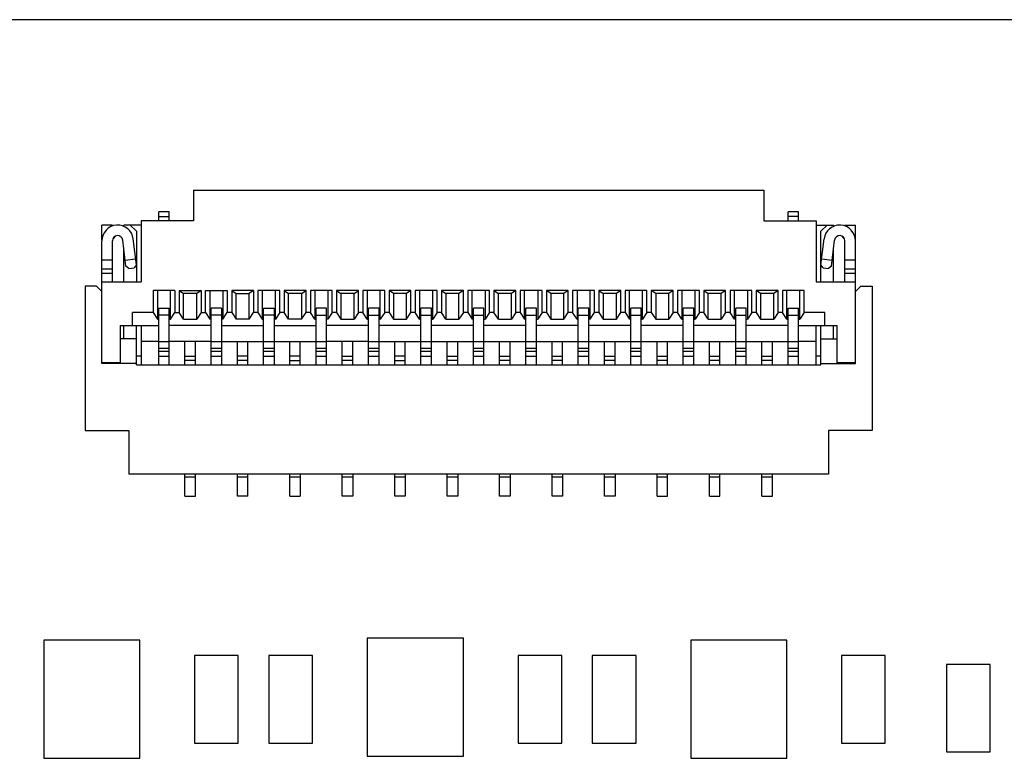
# Model space of a CAD drawing. Header units: millimetres. Extents: x 440 to 595, y -43 to 361.
# Tile 45 of 47: x 536 to 547, y 344 to 353. Entities that reach past the tile are written whole.
import ezdxf

# ---------------------------------------------------------------- set-up
doc = ezdxf.new("R2010")
doc.units = ezdxf.units.MM
doc.header["$LTSCALE"] = 16.335
doc.layers.add('01 实线', color=7, linetype='CONTINUOUS')

msp = doc.modelspace()

# ---------------------------------------------------------------- linework, layer by layer
at = {"layer": '01 实线', "linetype": 'Continuous'}
for p, q in [((575.9216, 352.6371), (459.9216, 352.6371)), ((537.8366, 350.6871), (537.8366, 350.3371)), ((537.8366, 350.6871), (544.3566, 350.6871)), ((544.3566, 350.6871), (544.3566, 350.3371)), ((537.4366, 350.3371), (537.4366, 350.4371)), ((537.5566, 350.4371), (537.4366, 350.4371)), ((537.4366, 350.3871), (537.5566, 350.3871)), ((537.5566, 350.3371), (537.5566, 350.4371)), ((544.6366, 350.3371), (544.6366, 350.4371)), ((544.7566, 350.4371), (544.6366, 350.4371)), ((544.7566, 350.3871), (544.6366, 350.3871)), ((544.7566, 350.3371), (544.7566, 350.4371)), ((536.7866, 350.1178), (536.7866, 350.2871)), ((536.9066, 350.2871), (536.7866, 350.2871)), ((536.9066, 350.2754), (536.9066, 350.2871)), ((537.0366, 350.2716), (537.0366, 350.2871)), ((537.2366, 350.2871), (537.0366, 350.2871)), ((537.1816, 350.2171), (537.1116, 350.2871)), ((537.2366, 350.3371), (537.2366, 349.6371)), ((537.8366, 350.3371), (537.2366, 350.3371)), ((544.3566, 350.3371), (544.9566, 350.3371)), ((544.9566, 350.3371), (544.9566, 349.6371)), ((544.9566, 350.2871), (545.1566, 350.2871)), ((545.0816, 350.2871), (545.0116, 350.2171)), ((545.1566, 350.2716), (545.1566, 350.2871)), ((545.2866, 350.2871), (545.2866, 350.2754)), ((545.2866, 350.2871), (545.4066, 350.2871)), ((545.4066, 350.1178), (545.4066, 350.2871)), ((536.9391, 350.1596), (536.9141, 350.1346)), ((537.1816, 350.2171), (537.1816, 349.6371)), ((545.0116, 349.6371), (545.0116, 350.2171)), ((545.2791, 350.1346), (545.2541, 350.1596)), ((536.7906, 350.1371), (536.7866, 350.1371)), ((536.7866, 348.7038), (536.7866, 350.1071)), ((536.9066, 349.6371), (536.9066, 350.1071)), ((537.0621, 349.8169), (537.0262, 350.1143)), ((537.1813, 349.8313), (537.1453, 350.1287)), ((545.0119, 349.8313), (545.0479, 350.1287)), ((545.1311, 349.8169), (545.167, 350.1143)), ((545.2866, 349.6371), (545.2866, 350.1071)), ((545.4066, 350.1371), (545.4026, 350.1371)), ((545.4066, 348.7038), (545.4066, 350.1071)), ((537.0366, 349.6371), (537.0366, 350.028)), ((545.1566, 349.6371), (545.1566, 350.028)), ((536.9066, 349.8871), (536.7866, 349.8871)), ((537.0537, 349.8864), (537.1729, 349.9008)), ((537.0955, 349.7907), (537.0621, 349.8169)), ((537.1813, 349.8313), (537.1551, 349.7979)), ((545.0381, 349.7979), (545.0119, 349.8313)), ((545.0204, 349.9008), (545.1395, 349.8864)), ((545.1311, 349.8169), (545.0977, 349.7907)), ((545.4066, 349.8871), (545.2866, 349.8871)), ((536.7866, 349.7871), (536.9066, 349.7871)), ((536.7866, 349.7371), (536.9066, 349.7371)), ((537.0955, 349.7907), (537.1551, 349.7979)), ((545.0381, 349.7979), (545.0977, 349.7907)), ((545.2866, 349.7871), (545.4066, 349.7871)), ((545.2866, 349.7371), (545.4066, 349.7371)), ((536.7866, 349.6371), (537.2366, 349.6371)), ((544.9566, 349.6371), (545.4066, 349.6371)), ((536.5966, 349.5871), (536.5966, 347.9371)), ((536.7266, 349.5871), (536.5966, 349.5871)), ((536.7866, 349.5271), (536.7266, 349.5871)), ((537.3716, 349.5371), (537.3716, 349.2871)), ((537.6216, 349.5371), (537.3716, 349.5371)), ((537.4216, 349.5371), (537.4216, 349.2121)), ((537.5716, 349.2121), (537.5716, 349.5371)), ((537.6216, 349.5371), (537.6216, 349.2871)), ((537.6716, 349.5371), (537.6716, 349.2871)), ((537.6716, 349.5371), (537.9216, 349.5371)), ((537.6716, 349.5371), (537.7216, 349.505)), ((537.7216, 349.2121), (537.7216, 349.505)), ((537.8716, 349.505), (537.7216, 349.505)), ((537.9216, 349.5371), (537.8716, 349.505)), ((537.8716, 349.2121), (537.8716, 349.505)), ((537.9216, 349.5371), (537.9216, 349.2871)), ((537.9716, 349.2871), (537.9716, 349.5371)), ((537.9716, 349.5371), (538.2216, 349.5371)), ((538.0216, 349.5371), (538.0216, 349.2121)), ((538.1716, 349.5371), (538.1716, 349.2121)), ((538.2216, 349.5371), (538.2216, 349.2871)), ((538.2716, 349.5371), (538.2716, 349.2871)), ((538.5216, 349.5371), (538.2716, 349.5371)), ((538.2716, 349.5371), (538.3216, 349.505)), ((538.3216, 349.2121), (538.3216, 349.505)), ((538.3216, 349.505), (538.4716, 349.505)), ((538.5216, 349.5371), (538.4716, 349.505)), ((538.4716, 349.2121), (538.4716, 349.505)), ((538.5216, 349.5371), (538.5216, 349.2871)), ((538.5716, 349.5371), (538.5716, 349.2871)), ((538.8216, 349.5371), (538.5716, 349.5371)), ((538.6216, 349.5371), (538.6216, 349.2121)), ((538.7716, 349.2121), (538.7716, 349.5371)), ((538.8216, 349.2871), (538.8216, 349.5371)), ((538.8716, 349.5371), (538.8716, 349.2871)), ((539.1216, 349.5371), (538.8716, 349.5371)), ((538.8716, 349.5371), (538.9216, 349.505)), ((538.9216, 349.2121), (538.9216, 349.505)), ((539.0716, 349.505), (538.9216, 349.505)), ((539.0716, 349.505), (539.1216, 349.5371)), ((539.0716, 349.505), (539.0716, 349.2121)), ((539.1216, 349.2871), (539.1216, 349.5371)), ((539.1716, 349.5371), (539.1716, 349.2871)), ((539.4216, 349.5371), (539.1716, 349.5371)), ((539.2216, 349.5371), (539.2216, 349.2121)), ((539.3716, 349.5371), (539.3716, 349.2121)), ((539.4216, 349.2871), (539.4216, 349.5371)), ((539.4716, 349.5371), (539.4716, 349.2871)), ((539.7216, 349.5371), (539.4716, 349.5371)), ((539.4716, 349.5371), (539.5216, 349.505)), ((539.5216, 349.505), (539.5216, 349.2121)), ((539.6716, 349.505), (539.5216, 349.505)), ((539.6716, 349.505), (539.7216, 349.5371)), ((539.6716, 349.2121), (539.6716, 349.505)), ((539.7216, 349.2871), (539.7216, 349.5371)), ((539.7716, 349.5371), (539.7716, 349.2871)), ((540.0216, 349.5371), (539.7716, 349.5371)), ((539.8216, 349.5371), (539.8216, 349.2121)), ((539.9716, 349.2121), (539.9716, 349.5371)), ((540.0216, 349.2871), (540.0216, 349.5371)), ((540.0716, 349.5371), (540.0716, 349.2871)), ((540.3216, 349.5371), (540.0716, 349.5371)), ((540.1216, 349.505), (540.0716, 349.5371)), ((540.1216, 349.505), (540.1216, 349.2121)), ((540.2716, 349.505), (540.1216, 349.505)), ((540.3216, 349.5371), (540.2716, 349.505)), ((540.2716, 349.2121), (540.2716, 349.505)), ((540.3216, 349.2871), (540.3216, 349.5371)), ((540.3716, 349.5371), (540.3716, 349.2871)), ((540.6216, 349.5371), (540.3716, 349.5371)), ((540.4216, 349.5371), (540.4216, 349.2121)), ((540.5716, 349.2121), (540.5716, 349.5371)), ((540.6216, 349.2871), (540.6216, 349.5371)), ((540.6716, 349.5371), (540.6716, 349.2871)), ((540.9216, 349.5371), (540.6716, 349.5371)), ((540.6716, 349.5371), (540.7216, 349.505)), ((540.7216, 349.505), (540.7216, 349.2121)), ((540.8716, 349.505), (540.7216, 349.505)), ((540.9216, 349.5371), (540.8716, 349.505)), ((540.8716, 349.2121), (540.8716, 349.505)), ((540.9216, 349.2871), (540.9216, 349.5371)), ((540.9716, 349.5371), (540.9716, 349.2871)), ((541.2216, 349.5371), (540.9716, 349.5371)), ((541.0216, 349.2121), (541.0216, 349.5371)), ((541.1716, 349.5371), (541.1716, 349.2121)), ((541.2216, 349.2871), (541.2216, 349.5371)), ((541.2716, 349.5371), (541.2716, 349.2871)), ((541.5216, 349.5371), (541.2716, 349.5371)), ((541.2716, 349.5371), (541.3216, 349.505)), ((541.3216, 349.2121), (541.3216, 349.505)), ((541.4716, 349.505), (541.3216, 349.505)), ((541.5216, 349.5371), (541.4716, 349.505)), ((541.4716, 349.2121), (541.4716, 349.505)), ((541.5216, 349.2871), (541.5216, 349.5371)), ((541.5716, 349.5371), (541.5716, 349.2871)), ((541.8216, 349.5371), (541.5716, 349.5371)), ((541.6216, 349.2121), (541.6216, 349.5371)), ((541.7716, 349.5371), (541.7716, 349.2121)), ((541.8216, 349.2871), (541.8216, 349.5371)), ((541.8716, 349.5371), (541.8716, 349.2871)), ((542.1216, 349.5371), (541.8716, 349.5371)), ((541.9216, 349.505), (541.8716, 349.5371)), ((541.9216, 349.505), (541.9216, 349.2121)), ((542.0716, 349.505), (541.9216, 349.505)), ((542.1216, 349.5371), (542.0716, 349.505)), ((542.0716, 349.2121), (542.0716, 349.505)), ((542.1216, 349.2871), (542.1216, 349.5371)), ((542.1716, 349.5371), (542.1716, 349.2871)), ((542.4216, 349.5371), (542.1716, 349.5371)), ((542.2216, 349.5371), (542.2216, 349.2121)), ((542.3716, 349.2121), (542.3716, 349.5371)), ((542.4216, 349.2871), (542.4216, 349.5371)), ((542.4716, 349.5371), (542.4716, 349.2871)), ((542.7216, 349.5371), (542.4716, 349.5371)), ((542.4716, 349.5371), (542.5216, 349.505)), ((542.5216, 349.505), (542.5216, 349.2121)), ((542.6716, 349.505), (542.5216, 349.505)), ((542.7216, 349.5371), (542.6716, 349.505)), ((542.6716, 349.2121), (542.6716, 349.505)), ((542.7216, 349.2871), (542.7216, 349.5371)), ((542.7716, 349.5371), (542.7716, 349.2871)), ((543.0216, 349.5371), (542.7716, 349.5371)), ((542.8216, 349.2121), (542.8216, 349.5371)), ((542.9716, 349.2121), (542.9716, 349.5371)), ((543.0216, 349.2871), (543.0216, 349.5371)), ((543.0716, 349.5371), (543.0716, 349.2871)), ((543.3216, 349.5371), (543.0716, 349.5371)), ((543.1216, 349.505), (543.0716, 349.5371)), ((543.1216, 349.505), (543.1216, 349.2121)), ((543.2716, 349.505), (543.1216, 349.505)), ((543.3216, 349.5371), (543.2716, 349.505)), ((543.2716, 349.2121), (543.2716, 349.505)), ((543.3216, 349.2871), (543.3216, 349.5371)), ((543.3716, 349.5371), (543.3716, 349.2871)), ((543.6216, 349.5371), (543.3716, 349.5371)), ((543.4216, 349.5371), (543.4216, 349.2121)), ((543.5716, 349.2121), (543.5716, 349.5371)), ((543.6216, 349.2871), (543.6216, 349.5371)), ((543.6716, 349.5371), (543.6716, 349.2871)), ((543.9216, 349.5371), (543.6716, 349.5371)), ((543.6716, 349.5371), (543.7216, 349.505)), ((543.7216, 349.2121), (543.7216, 349.505)), ((543.8716, 349.505), (543.7216, 349.505)), ((543.9216, 349.5371), (543.8716, 349.505)), ((543.8716, 349.2121), (543.8716, 349.505)), ((543.9216, 349.2871), (543.9216, 349.5371)), ((543.9716, 349.5371), (543.9716, 349.2871)), ((544.2216, 349.5371), (543.9716, 349.5371)), ((544.0216, 349.2121), (544.0216, 349.5371)), ((544.1716, 349.5371), (544.1716, 349.2121)), ((544.2216, 349.2871), (544.2216, 349.5371)), ((544.2716, 349.5371), (544.2716, 349.2871)), ((544.5216, 349.5371), (544.2716, 349.5371)), ((544.3216, 349.505), (544.2716, 349.5371)), ((544.3216, 349.505), (544.3216, 349.2121)), ((544.4716, 349.505), (544.3216, 349.505)), ((544.5216, 349.5371), (544.4716, 349.505)), ((544.4716, 349.2121), (544.4716, 349.505)), ((544.5216, 349.2871), (544.5216, 349.5371)), ((544.5716, 349.5371), (544.5716, 349.2871)), ((544.8216, 349.5371), (544.5716, 349.5371)), ((544.6216, 349.2121), (544.6216, 349.5371)), ((544.7716, 349.2121), (544.7716, 349.5371)), ((544.8216, 349.2871), (544.8216, 349.5371)), ((545.4666, 349.5871), (545.4066, 349.5271)), ((545.4666, 349.5871), (545.5966, 349.5871)), ((545.5966, 349.5871), (545.5966, 347.9371)), ((537.1366, 349.1371), (537.1366, 349.2871)), ((537.3716, 349.2871), (537.1366, 349.2871)), ((537.3716, 349.2871), (537.4216, 349.2121)), ((537.4366, 348.6871), (537.4366, 349.3371)), ((537.4366, 349.3371), (537.5566, 349.3371)), ((537.5566, 349.2571), (537.4366, 349.2571)), ((537.5566, 348.6871), (537.5566, 349.3371)), ((537.5716, 349.2121), (537.6216, 349.2871)), ((537.6216, 349.2871), (537.6716, 349.2871)), ((537.7216, 349.2121), (537.6716, 349.2871)), ((537.9216, 349.2871), (537.8716, 349.2121)), ((537.9216, 349.2871), (537.9716, 349.2871)), ((537.9716, 349.2871), (538.0216, 349.2121)), ((538.0366, 348.6871), (538.0366, 349.3371)), ((538.1566, 349.3371), (538.0366, 349.3371)), ((538.1566, 349.2571), (538.0366, 349.2571)), ((538.1566, 349.3371), (538.1566, 348.6871)), ((538.1716, 349.2121), (538.2216, 349.2871)), ((538.2716, 349.2871), (538.2216, 349.2871)), ((538.2716, 349.2871), (538.3216, 349.2121)), ((538.4716, 349.2121), (538.5216, 349.2871)), ((538.5716, 349.2871), (538.5216, 349.2871)), ((538.5716, 349.2871), (538.6216, 349.2121)), ((538.6366, 348.6871), (538.6366, 349.3371)), ((538.6366, 349.3371), (538.7566, 349.3371)), ((538.7566, 349.2571), (538.6366, 349.2571)), ((538.7566, 349.3371), (538.7566, 348.6871)), ((538.8216, 349.2871), (538.7716, 349.2121)), ((538.8716, 349.2871), (538.8216, 349.2871)), ((538.9216, 349.2121), (538.8716, 349.2871)), ((539.0716, 349.2121), (539.1216, 349.2871)), ((539.1716, 349.2871), (539.1216, 349.2871)), ((539.2216, 349.2121), (539.1716, 349.2871)), ((539.2366, 348.6871), (539.2366, 349.3371)), ((539.3566, 349.3371), (539.2366, 349.3371)), ((539.2366, 349.2571), (539.3566, 349.2571)), ((539.3566, 348.6871), (539.3566, 349.3371)), ((539.4216, 349.2871), (539.3716, 349.2121)), ((539.4716, 349.2871), (539.4216, 349.2871)), ((539.4716, 349.2871), (539.5216, 349.2121)), ((539.7216, 349.2871), (539.6716, 349.2121)), ((539.7716, 349.2871), (539.7216, 349.2871)), ((539.8216, 349.2121), (539.7716, 349.2871)), ((539.8366, 348.6871), (539.8366, 349.3371)), ((539.9566, 349.3371), (539.8366, 349.3371)), ((539.8366, 349.2571), (539.9566, 349.2571)), ((539.9566, 348.6871), (539.9566, 349.3371)), ((540.0216, 349.2871), (539.9716, 349.2121)), ((540.0716, 349.2871), (540.0216, 349.2871)), ((540.0716, 349.2871), (540.1216, 349.2121)), ((540.2716, 349.2121), (540.3216, 349.2871)), ((540.3716, 349.2871), (540.3216, 349.2871)), ((540.4216, 349.2121), (540.3716, 349.2871)), ((540.4366, 348.6871), (540.4366, 349.3371)), ((540.5566, 349.3371), (540.4366, 349.3371)), ((540.4366, 349.2571), (540.5566, 349.2571)), ((540.5566, 348.6871), (540.5566, 349.3371)), ((540.6216, 349.2871), (540.5716, 349.2121)), ((540.6716, 349.2871), (540.6216, 349.2871)), ((540.7216, 349.2121), (540.6716, 349.2871)), ((540.9216, 349.2871), (540.8716, 349.2121)), ((540.9716, 349.2871), (540.9216, 349.2871)), ((540.9716, 349.2871), (541.0216, 349.2121)), ((541.0366, 348.6871), (541.0366, 349.3371)), ((541.1566, 349.3371), (541.0366, 349.3371)), ((541.0366, 349.2571), (541.1566, 349.2571)), ((541.1566, 348.6871), (541.1566, 349.3371)), ((541.2216, 349.2871), (541.1716, 349.2121)), ((541.2716, 349.2871), (541.2216, 349.2871)), ((541.3216, 349.2121), (541.2716, 349.2871)), ((541.5216, 349.2871), (541.4716, 349.2121)), ((541.5716, 349.2871), (541.5216, 349.2871)), ((541.5716, 349.2871), (541.6216, 349.2121)), ((541.6366, 348.6871), (541.6366, 349.3371)), ((541.7566, 349.3371), (541.6366, 349.3371)), ((541.6366, 349.2571), (541.7566, 349.2571)), ((541.7566, 348.6871), (541.7566, 349.3371)), ((541.8216, 349.2871), (541.7716, 349.2121)), ((541.8716, 349.2871), (541.8216, 349.2871)), ((541.8716, 349.2871), (541.9216, 349.2121)), ((542.0716, 349.2121), (542.1216, 349.2871)), ((542.1716, 349.2871), (542.1216, 349.2871)), ((542.2216, 349.2121), (542.1716, 349.2871)), ((542.2366, 348.6871), (542.2366, 349.3371)), ((542.3566, 349.3371), (542.2366, 349.3371)), ((542.2366, 349.2571), (542.3566, 349.2571)), ((542.3566, 348.6871), (542.3566, 349.3371)), ((542.3716, 349.2121), (542.4216, 349.2871)), ((542.4716, 349.2871), (542.4216, 349.2871)), ((542.4716, 349.2871), (542.5216, 349.2121)), ((542.6716, 349.2121), (542.7216, 349.2871)), ((542.7716, 349.2871), (542.7216, 349.2871)), ((542.7716, 349.2871), (542.8216, 349.2121)), ((542.8366, 348.6871), (542.8366, 349.3371)), ((542.9566, 349.3371), (542.8366, 349.3371)), ((542.8366, 349.2571), (542.9566, 349.2571)), ((542.9566, 348.6871), (542.9566, 349.3371)), ((543.0216, 349.2871), (542.9716, 349.2121)), ((543.0716, 349.2871), (543.0216, 349.2871)), ((543.0716, 349.2871), (543.1216, 349.2121)), ((543.3216, 349.2871), (543.2716, 349.2121)), ((543.3716, 349.2871), (543.3216, 349.2871)), ((543.4216, 349.2121), (543.3716, 349.2871)), ((543.4366, 348.6871), (543.4366, 349.3371)), ((543.5566, 349.3371), (543.4366, 349.3371)), ((543.4366, 349.2571), (543.5566, 349.2571)), ((543.5566, 348.6871), (543.5566, 349.3371)), ((543.6216, 349.2871), (543.5716, 349.2121)), ((543.6716, 349.2871), (543.6216, 349.2871)), ((543.7216, 349.2121), (543.6716, 349.2871)), ((543.9216, 349.2871), (543.8716, 349.2121)), ((543.9716, 349.2871), (543.9216, 349.2871)), ((544.0216, 349.2121), (543.9716, 349.2871)), ((544.0366, 348.6871), (544.0366, 349.3371)), ((544.1566, 349.3371), (544.0366, 349.3371)), ((544.0366, 349.2571), (544.1566, 349.2571)), ((544.1566, 348.6871), (544.1566, 349.3371)), ((544.2216, 349.2871), (544.1716, 349.2121)), ((544.2716, 349.2871), (544.2216, 349.2871)), ((544.2716, 349.2871), (544.3216, 349.2121)), ((544.5216, 349.2871), (544.4716, 349.2121)), ((544.5716, 349.2871), (544.5216, 349.2871)), ((544.6216, 349.2121), (544.5716, 349.2871)), ((544.6366, 348.6871), (544.6366, 349.3371)), ((544.6366, 349.3371), (544.7566, 349.3371)), ((544.6366, 349.2571), (544.7566, 349.2571)), ((544.7566, 348.6871), (544.7566, 349.3371)), ((544.8216, 349.2871), (544.7716, 349.2121)), ((545.0566, 349.2871), (544.8216, 349.2871)), ((545.0566, 349.1371), (545.0566, 349.2871)), ((537.4216, 349.2121), (537.4366, 349.2121)), ((537.5566, 349.2121), (537.5716, 349.2121)), ((537.7216, 349.2121), (537.8716, 349.2121)), ((538.0366, 349.2121), (538.0216, 349.2121)), ((538.1716, 349.2121), (538.1566, 349.2121)), ((538.4716, 349.2121), (538.3216, 349.2121)), ((538.6216, 349.2121), (538.6366, 349.2121)), ((538.7566, 349.2121), (538.7716, 349.2121)), ((539.0716, 349.2121), (538.9216, 349.2121)), ((539.2216, 349.2121), (539.2366, 349.2121)), ((539.3716, 349.2121), (539.3566, 349.2121)), ((539.5216, 349.2121), (539.6716, 349.2121)), ((539.8216, 349.2121), (539.8366, 349.2121)), ((539.9566, 349.2121), (539.9716, 349.2121)), ((540.1216, 349.2121), (540.2716, 349.2121)), ((540.4216, 349.2121), (540.4366, 349.2121)), ((540.5566, 349.2121), (540.5716, 349.2121)), ((540.7216, 349.2121), (540.8716, 349.2121)), ((541.0366, 349.2121), (541.0216, 349.2121)), ((541.1566, 349.2121), (541.1716, 349.2121)), ((541.3216, 349.2121), (541.4716, 349.2121)), ((541.6366, 349.2121), (541.6216, 349.2121)), ((541.7566, 349.2121), (541.7716, 349.2121)), ((541.9216, 349.2121), (542.0716, 349.2121)), ((542.2216, 349.2121), (542.2366, 349.2121)), ((542.3716, 349.2121), (542.3566, 349.2121)), ((542.5216, 349.2121), (542.6716, 349.2121)), ((542.8366, 349.2121), (542.8216, 349.2121)), ((542.9566, 349.2121), (542.9716, 349.2121)), ((543.1216, 349.2121), (543.2716, 349.2121)), ((543.4216, 349.2121), (543.4366, 349.2121)), ((543.5566, 349.2121), (543.5716, 349.2121)), ((543.7216, 349.2121), (543.8716, 349.2121)), ((544.0366, 349.2121), (544.0216, 349.2121)), ((544.1566, 349.2121), (544.1716, 349.2121)), ((544.3216, 349.2121), (544.4716, 349.2121)), ((544.6216, 349.2121), (544.6366, 349.2121)), ((544.7566, 349.2121), (544.7716, 349.2121)), ((536.9966, 349.1371), (536.9966, 348.7121)), ((536.9966, 349.1371), (537.4366, 349.1371)), ((537.0366, 348.9871), (537.0366, 349.1371)), ((537.1816, 348.6871), (537.1816, 349.1371)), ((537.2366, 349.1371), (537.2366, 348.6871)), ((538.0366, 349.1371), (537.5566, 349.1371)), ((538.1566, 349.1371), (538.6366, 349.1371)), ((538.7566, 349.1371), (539.2366, 349.1371)), ((539.8366, 349.1371), (539.3566, 349.1371)), ((540.4366, 349.1371), (539.9566, 349.1371)), ((541.0366, 349.1371), (540.5566, 349.1371)), ((541.6366, 349.1371), (541.1566, 349.1371)), ((542.2366, 349.1371), (541.7566, 349.1371)), ((542.8366, 349.1371), (542.3566, 349.1371)), ((543.4366, 349.1371), (542.9566, 349.1371)), ((544.0366, 349.1371), (543.5566, 349.1371)), ((544.6366, 349.1371), (544.1566, 349.1371)), ((544.7566, 349.1371), (545.1966, 349.1371)), ((544.9566, 348.6871), (544.9566, 349.1371)), ((545.0116, 348.6871), (545.0116, 349.1371)), ((545.1566, 348.9871), (545.1566, 349.1371)), ((545.1966, 348.7121), (545.1966, 349.1371)), ((537.1816, 348.9871), (536.9966, 348.9871)), ((537.4366, 348.9571), (537.2366, 348.9571)), ((537.5566, 348.9508), (537.4366, 348.9508)), ((538.0366, 348.9571), (537.5566, 348.9571)), ((537.7366, 348.6871), (537.7366, 348.9571)), ((537.8566, 348.6871), (537.8566, 348.9571)), ((538.1566, 348.9508), (538.0366, 348.9508)), ((538.1566, 348.9571), (538.6366, 348.9571)), ((538.3366, 348.6871), (538.3366, 348.9571)), ((538.4566, 348.6871), (538.4566, 348.9571)), ((538.7566, 348.9508), (538.6366, 348.9508)), ((538.7566, 348.9571), (539.2366, 348.9571)), ((538.9366, 348.6871), (538.9366, 348.9571)), ((539.0566, 348.6871), (539.0566, 348.9571)), ((539.3566, 348.9508), (539.2366, 348.9508)), ((539.8366, 348.9571), (539.3566, 348.9571)), ((539.5366, 348.6871), (539.5366, 348.9571)), ((539.6566, 348.6871), (539.6566, 348.9571)), ((539.9566, 348.9508), (539.8366, 348.9508)), ((539.9566, 348.9571), (540.4366, 348.9571)), ((540.1366, 348.6871), (540.1366, 348.9571)), ((540.2566, 348.6871), (540.2566, 348.9571)), ((540.5566, 348.9508), (540.4366, 348.9508)), ((540.5566, 348.9571), (541.0366, 348.9571)), ((540.7366, 348.6871), (540.7366, 348.9571)), ((540.8566, 348.6871), (540.8566, 348.9571)), ((541.1566, 348.9508), (541.0366, 348.9508)), ((541.1566, 348.9571), (541.6366, 348.9571)), ((541.3366, 348.6871), (541.3366, 348.9571)), ((541.4566, 348.6871), (541.4566, 348.9571)), ((541.7566, 348.9508), (541.6366, 348.9508)), ((541.7566, 348.9571), (542.2366, 348.9571)), ((541.9366, 348.6871), (541.9366, 348.9571)), ((542.0566, 348.6871), (542.0566, 348.9571)), ((542.3566, 348.9508), (542.2366, 348.9508)), ((542.3566, 348.9571), (542.8366, 348.9571)), ((542.5366, 348.6871), (542.5366, 348.9571)), ((542.6566, 348.6871), (542.6566, 348.9571)), ((542.9566, 348.9508), (542.8366, 348.9508)), ((542.9566, 348.9571), (543.4366, 348.9571)), ((543.1366, 348.6871), (543.1366, 348.9571)), ((543.2566, 348.6871), (543.2566, 348.9571)), ((543.5566, 348.9508), (543.4366, 348.9508)), ((543.5566, 348.9571), (544.0366, 348.9571)), ((543.7366, 348.6871), (543.7366, 348.9571)), ((543.8566, 348.6871), (543.8566, 348.9571)), ((544.1566, 348.9508), (544.0366, 348.9508)), ((544.1566, 348.9571), (544.6366, 348.9571)), ((544.3366, 348.6871), (544.3366, 348.9571)), ((544.4566, 348.6871), (544.4566, 348.9571)), ((544.7566, 348.9508), (544.6366, 348.9508)), ((544.9566, 348.9571), (544.7566, 348.9571)), ((545.0116, 348.9871), (545.1966, 348.9871)), ((537.4366, 348.8801), (537.5566, 348.8801)), ((537.5566, 348.8428), (537.4366, 348.8428)), ((538.0366, 348.8801), (538.1566, 348.8801)), ((538.1566, 348.8428), (538.0366, 348.8428)), ((538.6366, 348.8801), (538.7566, 348.8801)), ((538.7566, 348.8428), (538.6366, 348.8428)), ((539.2366, 348.8801), (539.3566, 348.8801)), ((539.3566, 348.8428), (539.2366, 348.8428)), ((539.8366, 348.8801), (539.9566, 348.8801)), ((539.9566, 348.8428), (539.8366, 348.8428)), ((540.4366, 348.8801), (540.5566, 348.8801)), ((540.5566, 348.8428), (540.4366, 348.8428)), ((541.0366, 348.8801), (541.1566, 348.8801)), ((541.1566, 348.8428), (541.0366, 348.8428)), ((541.6366, 348.8801), (541.7566, 348.8801)), ((541.7566, 348.8428), (541.6366, 348.8428)), ((542.2366, 348.8801), (542.3566, 348.8801)), ((542.3566, 348.8428), (542.2366, 348.8428)), ((542.8366, 348.8801), (542.9566, 348.8801)), ((542.9566, 348.8428), (542.8366, 348.8428)), ((543.4366, 348.8801), (543.5566, 348.8801)), ((543.5566, 348.8428), (543.4366, 348.8428)), ((544.0366, 348.8801), (544.1566, 348.8801)), ((544.1566, 348.8428), (544.0366, 348.8428)), ((544.6366, 348.8801), (544.7566, 348.8801)), ((544.7566, 348.8428), (544.6366, 348.8428)), ((536.9966, 348.7121), (536.7866, 348.7121)), ((537.1816, 348.7038), (536.7866, 348.7038)), ((537.2366, 348.7871), (537.1816, 348.7871)), ((537.1816, 348.6871), (545.0116, 348.6871)), ((537.4366, 348.7863), (537.5566, 348.7863)), ((537.7366, 348.7871), (537.8566, 348.7871)), ((537.8566, 348.7371), (537.7366, 348.7371)), ((538.0366, 348.7863), (538.1566, 348.7863)), ((538.4566, 348.7871), (538.3366, 348.7871)), ((538.4566, 348.7371), (538.3366, 348.7371)), ((538.6366, 348.7863), (538.7566, 348.7863)), ((539.0566, 348.7871), (538.9366, 348.7871)), ((538.9366, 348.7371), (539.0566, 348.7371)), ((539.2366, 348.7863), (539.3566, 348.7863)), ((539.5366, 348.7871), (539.6566, 348.7871)), ((539.6566, 348.7371), (539.5366, 348.7371)), ((539.8366, 348.7863), (539.9566, 348.7863)), ((540.2566, 348.7871), (540.1366, 348.7871)), ((540.1366, 348.7371), (540.2566, 348.7371)), ((540.4366, 348.7863), (540.5566, 348.7863)), ((540.7366, 348.7871), (540.8566, 348.7871)), ((540.8566, 348.7371), (540.7366, 348.7371)), ((541.0366, 348.7863), (541.1566, 348.7863)), ((541.3366, 348.7871), (541.4566, 348.7871)), ((541.4566, 348.7371), (541.3366, 348.7371)), ((541.6366, 348.7863), (541.7566, 348.7863)), ((541.9366, 348.7871), (542.0566, 348.7871)), ((542.0566, 348.7371), (541.9366, 348.7371)), ((542.2366, 348.7863), (542.3566, 348.7863)), ((542.5366, 348.7871), (542.6566, 348.7871)), ((542.6566, 348.7371), (542.5366, 348.7371)), ((542.8366, 348.7863), (542.9566, 348.7863)), ((543.1366, 348.7871), (543.2566, 348.7871)), ((543.2566, 348.7371), (543.1366, 348.7371)), ((543.4366, 348.7863), (543.5566, 348.7863)), ((543.7366, 348.7871), (543.8566, 348.7871)), ((543.8566, 348.7371), (543.7366, 348.7371)), ((544.0366, 348.7863), (544.1566, 348.7863)), ((544.3366, 348.7871), (544.4566, 348.7871)), ((544.4566, 348.7371), (544.3366, 348.7371)), ((544.6366, 348.7863), (544.7566, 348.7863)), ((545.0116, 348.7871), (544.9566, 348.7871)), ((545.0116, 348.7038), (545.4066, 348.7038)), ((545.4066, 348.7121), (545.1966, 348.7121)), ((536.5966, 347.9371), (537.0966, 347.9371)), ((537.0966, 347.9371), (537.0966, 347.4371)), ((545.0966, 347.9371), (545.0966, 347.4371)), ((545.5966, 347.9371), (545.0966, 347.9371)), ((545.0966, 347.4371), (537.0966, 347.4371)), ((537.7366, 347.1871), (537.7366, 347.4371)), ((537.7366, 347.4071), (537.8566, 347.4071)), ((537.8566, 347.1871), (537.8566, 347.4371)), ((538.3366, 347.1871), (538.3366, 347.4371)), ((538.3366, 347.4071), (538.4566, 347.4071)), ((538.4566, 347.1871), (538.4566, 347.4371)), ((538.9366, 347.1871), (538.9366, 347.4371)), ((538.9366, 347.4071), (539.0566, 347.4071)), ((539.0566, 347.4371), (539.0566, 347.1871)), ((539.5366, 347.1871), (539.5366, 347.4371)), ((539.5366, 347.4071), (539.6566, 347.4071)), ((539.6566, 347.4371), (539.6566, 347.1871)), ((540.1366, 347.1871), (540.1366, 347.4371)), ((540.1366, 347.4071), (540.2566, 347.4071)), ((540.2566, 347.4371), (540.2566, 347.1871)), ((540.7366, 347.1871), (540.7366, 347.4371)), ((540.7366, 347.4071), (540.8566, 347.4071)), ((540.8566, 347.4371), (540.8566, 347.1871)), ((541.3366, 347.1871), (541.3366, 347.4371)), ((541.3366, 347.4071), (541.4566, 347.4071)), ((541.4566, 347.4371), (541.4566, 347.1871)), ((541.9366, 347.1871), (541.9366, 347.4371)), ((541.9366, 347.4071), (542.0566, 347.4071)), ((542.0566, 347.4371), (542.0566, 347.1871)), ((542.5366, 347.1871), (542.5366, 347.4371)), ((542.5366, 347.4071), (542.6566, 347.4071)), ((542.6566, 347.4371), (542.6566, 347.1871)), ((543.1366, 347.1871), (543.1366, 347.4371)), ((543.1366, 347.4071), (543.2566, 347.4071)), ((543.2566, 347.1871), (543.2566, 347.4371)), ((543.7366, 347.1871), (543.7366, 347.4371)), ((543.7366, 347.4071), (543.8566, 347.4071)), ((543.8566, 347.1871), (543.8566, 347.4371)), ((544.3366, 347.1871), (544.3366, 347.4371)), ((544.3366, 347.4071), (544.4566, 347.4071)), ((544.4566, 347.1871), (544.4566, 347.4371)), ((537.7366, 347.1871), (537.8566, 347.1871)), ((538.4566, 347.1871), (538.3366, 347.1871)), ((538.9366, 347.1871), (539.0566, 347.1871)), ((539.6566, 347.1871), (539.5366, 347.1871)), ((540.2566, 347.1871), (540.1366, 347.1871)), ((540.8566, 347.1871), (540.7366, 347.1871)), ((541.4566, 347.1871), (541.3366, 347.1871)), ((542.0566, 347.1871), (541.9366, 347.1871)), ((542.6566, 347.1871), (542.5366, 347.1871)), ((543.1366, 347.1871), (543.2566, 347.1871)), ((543.7366, 347.1871), (543.8566, 347.1871)), ((544.3366, 347.1871), (544.4566, 347.1871)), ((536.1216, 345.5371), (536.1216, 344.1871)), ((537.2216, 345.5371), (536.1216, 345.5371)), ((537.2216, 344.1871), (537.2216, 345.5371)), ((539.8216, 345.5621), (539.8216, 344.2121)), ((540.9216, 345.5621), (539.8216, 345.5621)), ((540.9216, 344.2121), (540.9216, 345.5621)), ((543.5216, 345.5371), (543.5216, 344.1871)), ((544.6216, 345.5371), (543.5216, 345.5371)), ((544.6216, 344.1871), (544.6216, 345.5371)), ((537.8466, 345.3621), (537.8466, 344.3621)), ((538.3466, 345.3621), (537.8466, 345.3621)), ((538.3466, 344.3621), (538.3466, 345.3621)), ((538.6966, 345.3621), (538.6966, 344.3621)), ((539.1966, 345.3621), (538.6966, 345.3621)), ((539.1966, 344.3621), (539.1966, 345.3621)), ((541.5466, 345.3621), (541.5466, 344.3621)), ((542.0466, 345.3621), (541.5466, 345.3621)), ((542.0466, 344.3621), (542.0466, 345.3621)), ((542.3966, 345.3621), (542.3966, 344.3621)), ((542.8966, 345.3621), (542.3966, 345.3621)), ((542.8966, 344.3621), (542.8966, 345.3621)), ((545.2466, 345.3621), (545.2466, 344.3621)), ((545.7466, 345.3621), (545.2466, 345.3621)), ((545.7466, 344.3621), (545.7466, 345.3621)), ((546.4466, 345.2621), (546.4466, 344.2621)), ((546.9466, 345.2621), (546.4466, 345.2621)), ((546.9466, 344.2621), (546.9466, 345.2621)), ((537.8466, 344.3621), (538.3466, 344.3621)), ((538.6966, 344.3621), (539.1966, 344.3621)), ((541.5466, 344.3621), (542.0466, 344.3621)), ((542.3966, 344.3621), (542.8966, 344.3621)), ((545.2466, 344.3621), (545.7466, 344.3621)), ((536.1216, 344.1871), (537.2216, 344.1871)), ((539.8216, 344.2121), (540.9216, 344.2121)), ((543.5216, 344.1871), (544.6216, 344.1871)), ((546.4466, 344.2621), (546.9466, 344.2621))]:
    msp.add_line(p, q, dxfattribs=at)
for centre, radius, start, end in [((536.9666, 350.1071), 0.18, 6.89381, 180), ((545.2266, 350.1071), 0.18, 0, 173.10619), ((536.9666, 350.1071), 0.06, 6.89381, 180), ((545.2266, 350.1071), 0.06, 0, 173.10619)]:
    msp.add_arc(centre, radius, start, end, dxfattribs=at)

doc.saveas('drawing.dxf')
